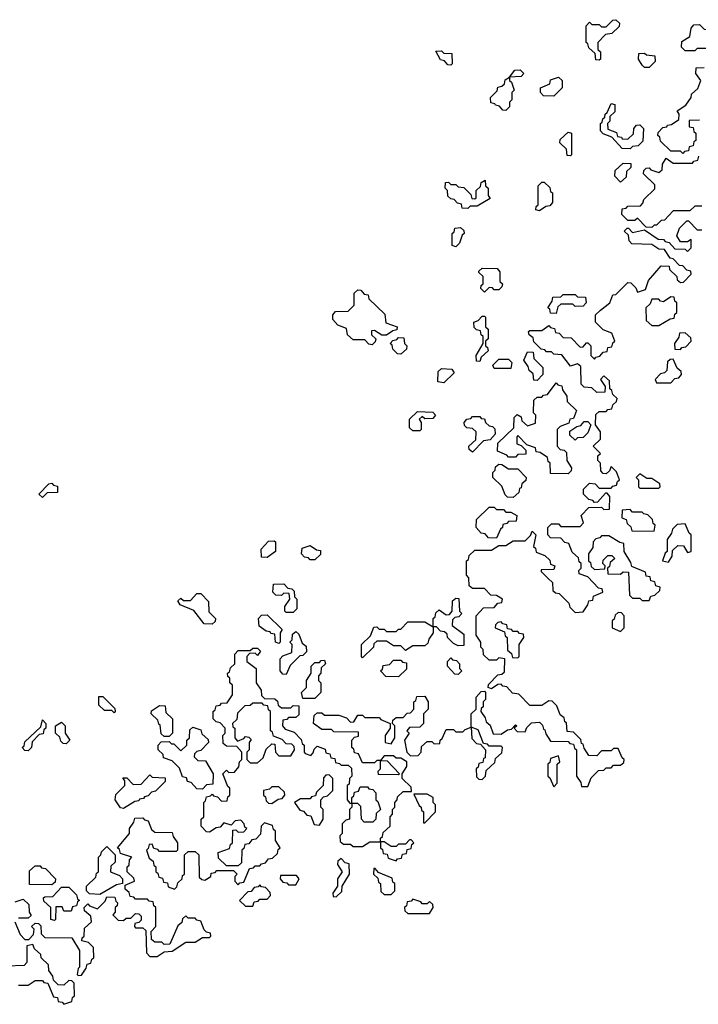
# Model space of a CAD drawing. Extents: x 2895860 to 3052244, y 542080 to 918683.
# Tile 48 of 133: x 2943870 to 2946710, y 707340 to 711460. Entities that reach past the tile are written whole.
import ezdxf

# ---------------------------------------------------------------- set-up
doc = ezdxf.new("R2010")
doc.units = 0

msp = doc.modelspace()

# ---------------------------------------------------------------- linework, layer by layer
at = {"layer": '0CON05XD'}
for points in [[(2946295, 711290), (2946281.7, 711291.7), (2946278.3, 711318.3), (2946251.7, 711341.7), (2946248.3, 711358.3), (2946240, 711365), (2946240, 711435), (2946255, 711450), (2946265, 711440), (2946295, 711440), (2946305, 711430), (2946325, 711430), (2946351.7, 711458.3), (2946365, 711460), (2946380, 711445), (2946378.3, 711431.7), (2946348.3, 711401.7), (2946321.7, 711398.3), (2946290, 711365), (2946290, 711335), (2946300, 711325), (2946300, 711295), (2946295, 711290)], [(2946695, 711330), (2946655, 711330), (2946640, 711345), (2946641.7, 711368.3), (2946675, 711390), (2946680, 711425), (2946691.7, 711438.3), (2946715, 711440), (2946735, 711420), (2946748.3, 711418.3), (2946755, 711410), (2946785, 711420), (2946805, 711440), (2946828.3, 711438.3), (2946830, 711405), (2946820, 711395), (2946818.3, 711381.7), (2946788.3, 711351.7), (2946771.7, 711348.3), (2946765, 711340), (2946705, 711340), (2946695, 711330)], [(2945675, 711270), (2945661.7, 711271.7), (2945648.3, 711288.3), (2945631.7, 711291.7), (2945611.7, 711328.3), (2945635, 711330), (2945645, 711320), (2945678.3, 711318.3), (2945680, 711275), (2945675, 711270)], [(2946505, 711260), (2946485, 711260), (2946475, 711270), (2946460, 711295), (2946461.7, 711318.3), (2946485, 711320), (2946493, 711313), (2946528.3, 711308.3), (2946530, 711285), (2946505, 711260)], [(2945905, 711080), (2945891.7, 711081.7), (2945878.3, 711098.3), (2945861.7, 711101.7), (2945858.3, 711108.3), (2945841.7, 711111.7), (2945840, 711135), (2945868.3, 711161.7), (2945871.7, 711178.3), (2945888.3, 711181.7), (2945898.3, 711191.7), (2945901.7, 711208.3), (2945920, 711220), (2945941.7, 711248.3), (2945965, 711250), (2945980, 711235), (2945968.3, 711221.7), (2945920, 711220), (2945920, 711205), (2945928.3, 711198.3), (2945940, 711165), (2945930, 711155), (2945930, 711125), (2945920, 711115), (2945920, 711095), (2945905, 711080)], [(2946715, 711040), (2946671.7, 711038.3), (2946671.7, 711011.7), (2946688.3, 711008.3), (2946691.7, 710991.7), (2946700, 710985), (2946700, 710955), (2946691.7, 710948.3), (2946688.3, 710931.7), (2946671.7, 710928.3), (2946668.3, 710911.7), (2946651.7, 710908.3), (2946645, 710900), (2946635, 710910), (2946595, 710910), (2946551.7, 710951.7), (2946548.3, 710968.3), (2946540, 710975), (2946541.7, 710988.3), (2946561.7, 711008.3), (2946578.3, 711011.7), (2946581.7, 711018.3), (2946598.3, 711021.7), (2946628.3, 711041.7), (2946630, 711065), (2946621.7, 711078.3), (2946658.3, 711101.7), (2946680, 711135), (2946681.7, 711148.3), (2946708.3, 711171.7), (2946720, 711205), (2946700, 711235), (2946701.7, 711258.3), (2946735, 711260)], [(2946105, 711140), (2946061.7, 711141.7), (2946050, 711155), (2946050, 711175), (2946088.3, 711191.7), (2946091.7, 711208.3), (2946125, 711220), (2946140, 711205), (2946140, 711175), (2946105, 711140)], [(2946425, 710920), (2946391.7, 710921.7), (2946348.3, 710968.3), (2946311.7, 710981.7), (2946300, 710995), (2946300, 711025), (2946308.3, 711031.7), (2946310, 711045), (2946318.3, 711051.7), (2946320, 711065), (2946328.3, 711071.7), (2946345, 711110), (2946360, 711105), (2946360, 711075), (2946340, 711055), (2946340, 711035), (2946330, 711025), (2946331.7, 711001.7), (2946368.3, 710988.3), (2946371.7, 710971.7), (2946388.3, 710968.3), (2946391.7, 710961.7), (2946415, 710960), (2946438.3, 710981.7), (2946440, 711005), (2946451.7, 711018.3), (2946465, 711020), (2946480, 711005), (2946478.3, 710951.7), (2946458.3, 710931.7), (2946435, 710930), (2946425, 710920)], [(2946175, 710890), (2946161.7, 710891.7), (2946158.3, 710918.3), (2946130, 710945), (2946131.7, 710958.3), (2946165, 710990), (2946180, 710985), (2946180, 710895), (2946175, 710890)], [(2946725, 710680), (2946695, 710680), (2946675, 710660), (2946605, 710660), (2946568.3, 710621.7), (2946555, 710620), (2946535, 710600), (2946525, 710600), (2946515, 710590), (2946491.7, 710591.7), (2946455, 710630), (2946445, 710620), (2946415, 710620), (2946390, 710645), (2946391.7, 710668.3), (2946408.3, 710671.7), (2946415, 710680), (2946468.3, 710681.7), (2946478.3, 710691.7), (2946481.7, 710708.3), (2946528.3, 710751.7), (2946528.3, 710768.3), (2946480, 710815), (2946481.7, 710828.3), (2946491.7, 710838.3), (2946505, 710840), (2946511.7, 710831.7), (2946545, 710820), (2946558.3, 710831.7), (2946560, 710855), (2946575, 710880), (2946605, 710860), (2946685, 710860), (2946691.7, 710868.3), (2946708.3, 710871.7), (2946711.7, 710888.3)], [(2946385, 710780), (2946360, 710805), (2946361.7, 710828.3), (2946395, 710860), (2946428.3, 710858.3), (2946428.3, 710841.7), (2946410, 710825), (2946408.3, 710801.7), (2946385, 710780)], [(2945745, 710670), (2945721.7, 710671.7), (2945718.3, 710688.3), (2945701.7, 710691.7), (2945688.3, 710708.3), (2945675, 710710), (2945661.7, 710721.7), (2945660, 710745), (2945650, 710755), (2945651.7, 710778.3), (2945665, 710780), (2945675, 710770), (2945695, 710770), (2945705, 710760), (2945728.3, 710758.3), (2945758.3, 710728.3), (2945761.7, 710711.7), (2945775, 710710), (2945780, 710715), (2945780, 710745), (2945798.3, 710761.7), (2945801.7, 710778.3), (2945818.3, 710788.3), (2945820, 710765), (2945830, 710755), (2945830, 710725), (2945838.3, 710711.7), (2945785, 710680), (2945755, 710680), (2945745, 710670)], [(2946045, 710660), (2946030, 710665), (2946031.7, 710678.3), (2946040, 710685), (2946040, 710765), (2946055, 710780), (2946065, 710780), (2946088.3, 710758.3), (2946091.7, 710741.7), (2946100, 710735), (2946100, 710695), (2946088.3, 710681.7), (2946071.7, 710678.3), (2946045, 710660)], [(2946300, 710245), (2946340, 710275), (2946351.7, 710308.3), (2946365, 710310), (2946415, 710360), (2946428.3, 710358.3), (2946448.3, 710338.3), (2946455, 710320), (2946488.3, 710331.7), (2946501.7, 710368.3), (2946555, 710430), (2946588.3, 710428.3), (2946590, 710415), (2946620, 710385), (2946621.7, 710371.7), (2946635, 710360), (2946648.3, 710361.7), (2946680, 710395), (2946678.3, 710408.3), (2946661.7, 710411.7), (2946645, 710430), (2946631.7, 710431.7), (2946605, 710460), (2946591.7, 710461.7), (2946568.3, 710498.3), (2946545, 710500), (2946515, 710520), (2946431.7, 710521.7), (2946420, 710535), (2946418.3, 710558.3), (2946400, 710575), (2946411.7, 710588.3), (2946418.3, 710588.3), (2946435, 710570), (2946485, 710580), (2946541.7, 710541.7), (2946565, 710540), (2946571.7, 710531.7), (2946588.3, 710528.3), (2946611.7, 710501.7), (2946655, 710500), (2946665, 710490), (2946680, 710505), (2946680, 710540), (2946665, 710530), (2946635, 710530), (2946620, 710555), (2946631.7, 710588.3), (2946661.7, 710618.3), (2946668.3, 710618.3), (2946705, 710580), (2946725, 710580)], [(2945695, 710510), (2945680, 710515), (2945680, 710565), (2945688.3, 710571.7), (2945691.7, 710588.3), (2945715, 710590), (2945728.3, 710578.3), (2945730, 710565), (2945721.7, 710558.3), (2945710, 710525), (2945695, 710510)], [(2945815, 710320), (2945800, 710335), (2945801.7, 710348.3), (2945810, 710355), (2945810, 710385), (2945791.7, 710401.7), (2945791.7, 710408.3), (2945805, 710420), (2945868.3, 710418.3), (2945880, 710405), (2945880, 710365), (2945890, 710355), (2945888.3, 710341.7), (2945875, 710330), (2945855, 710330), (2945848.3, 710338.3), (2945835, 710340), (2945815, 710320)], [(2945345, 710100), (2945331.7, 710101.7), (2945315, 710120), (2945265, 710120), (2945241.7, 710141.7), (2945238.3, 710168.3), (2945201.7, 710181.7), (2945180, 710205), (2945180, 710225), (2945191.7, 710238.3), (2945245, 710240), (2945270, 710265), (2945270, 710315), (2945285, 710330), (2945298.3, 710328.3), (2945311.7, 710311.7), (2945328.3, 710308.3), (2945331.7, 710291.7), (2945398.3, 710228.3), (2945401.7, 710191.7), (2945450, 710175), (2945448.3, 710161.7), (2945431.7, 710158.3), (2945405, 710140), (2945385, 710140), (2945355, 710160), (2945341.7, 710158.3), (2945341.7, 710141.7), (2945360, 710125), (2945358.3, 710111.7), (2945345, 710100)], [(2946115, 710230), (2946091.7, 710231.7), (2946088.3, 710248.3), (2946080, 710255), (2946098.3, 710281.7), (2946101.7, 710298.3), (2946135, 710300), (2946145, 710310), (2946195, 710310), (2946205, 710300), (2946238.3, 710298.3), (2946240, 710275), (2946228.3, 710261.7), (2946195, 710260), (2946185, 710270), (2946135, 710270), (2946121.7, 710258.3), (2946115, 710230)], [(2946545, 710180), (2946591.7, 710208.3), (2946608.3, 710211.7), (2946611.7, 710228.3), (2946620, 710235), (2946620, 710275), (2946611.7, 710281.7), (2946608.3, 710298.3), (2946595, 710300), (2946565, 710280), (2946551.7, 710281.7), (2946545, 710290), (2946515, 710290), (2946508.3, 710271.7), (2946490, 710255), (2946491.7, 710201.7), (2946515, 710180), (2946545, 710180)], [(2945115, 708420), (2945148.3, 708408.3), (2945151.7, 708391.7), (2945168.3, 708388.3), (2945171.7, 708371.7), (2945188.3, 708368.3), (2945191.7, 708351.7), (2945208.3, 708348.3), (2945215, 708340), (2945245, 708340), (2945258.3, 708328.3), (2945260, 708295), (2945250, 708285), (2945248.3, 708261.7), (2945240, 708255), (2945240, 708195), (2945251.7, 708181.7), (2945260, 708180), (2945260, 708205), (2945268.3, 708211.7), (2945271.7, 708228.3), (2945288.3, 708231.7), (2945295, 708250), (2945325, 708250), (2945331.7, 708241.7), (2945348.3, 708238.3), (2945360, 708225), (2945360, 708195), (2945368.3, 708188.3), (2945380, 708155), (2945361.7, 708138.3), (2945360, 708115), (2945348.3, 708101.7), (2945311.7, 708101.7), (2945300, 708115), (2945298.3, 708168.3), (2945285, 708180), (2945260, 708180), (2945260, 708165), (2945250, 708155), (2945250, 708115), (2945235, 708110), (2945220, 708095), (2945220, 708055), (2945210, 708045), (2945211.7, 708021.7), (2945225, 708010), (2945255, 708010), (2945265, 708000), (2945305, 708000), (2945335, 708020), (2945380, 708020), (2945380, 708035), (2945388.3, 708041.7), (2945391.7, 708058.3), (2945420, 708085), (2945420, 708125), (2945430, 708135), (2945430, 708155), (2945440, 708165), (2945440, 708185), (2945450, 708195), (2945451.7, 708208.3), (2945475, 708230), (2945510, 708230), (2945508.3, 708248.3), (2945470, 708285), (2945470, 708305), (2945490, 708335), (2945490, 708355), (2945465, 708370), (2945445, 708370), (2945435, 708380), (2945395, 708380), (2945380, 708360), (2945408.3, 708358.3), (2945460, 708305), (2945455, 708300), (2945371.7, 708301.7), (2945370, 708315), (2945380, 708325), (2945380, 708360), (2945365, 708360), (2945355, 708350), (2945305, 708350), (2945288.3, 708388.3), (2945271.7, 708391.7), (2945268.3, 708408.3), (2945260, 708415), (2945260, 708445), (2945271.7, 708458.3), (2945288.3, 708461.7), (2945288.3, 708478.3), (2945185, 708480), (2945175, 708490), (2945135, 708490), (2945100, 708515), (2945101.7, 708548.3), (2945115, 708560), (2945135, 708560), (2945145, 708550), (2945205, 708550), (2945238.3, 708538.3), (2945255, 708520), (2945268.3, 708521.7), (2945285, 708550), (2945305, 708550), (2945315, 708540), (2945375, 708540), (2945381.7, 708531.7), (2945420, 708515), (2945420, 708495), (2945400, 708465), (2945400, 708435), (2945425, 708430), (2945440, 708455), (2945440, 708505), (2945430, 708515), (2945431.7, 708528.3), (2945445, 708540), (2945475, 708540), (2945491.7, 708558.3), (2945505, 708560), (2945520, 708575), (2945520, 708605), (2945528.3, 708611.7), (2945531.7, 708628.3), (2945565, 708630), (2945580, 708605), (2945580, 708575), (2945560, 708555), (2945560, 708515), (2945545, 708500), (2945501.7, 708498.3), (2945490, 708485), (2945500, 708475), (2945480, 708445), (2945490, 708395), (2945505, 708380), (2945538.3, 708381.7), (2945550, 708395), (2945551.7, 708418.3), (2945575, 708440), (2945595, 708440), (2945605, 708430), (2945628.3, 708431.7), (2945630, 708445), (2945638.3, 708451.7), (2945655, 708490), (2945685, 708490), (2945695, 708480), (2945725, 708480), (2945735, 708490), (2945760, 708500), (2945760, 708555), (2945780, 708575), (2945780, 708625), (2945801.7, 708648.3), (2945815, 708650), (2945820, 708645), (2945820, 708615), (2945810, 708605), (2945810, 708585), (2945801.7, 708578.3), (2945800, 708565), (2945818.3, 708538.3), (2945821.7, 708521.7), (2945838.3, 708508.3), (2945851.7, 708471.7), (2945885, 708470), (2945911.7, 708488.3), (2945928.3, 708491.7), (2945945, 708510), (2945950, 708505), (2945940, 708495), (2945951.7, 708481.7), (2945985, 708480), (2945991.7, 708498.3), (2946011.7, 708518.3), (2946045, 708520), (2946058.3, 708508.3), (2946061.7, 708491.7), (2946068.3, 708488.3), (2946071.7, 708471.7), (2946091.7, 708441.7), (2946165, 708440), (2946171.7, 708431.7), (2946188.3, 708428.3), (2946191.7, 708411.7), (2946200, 708405), (2946200, 708295), (2946218.3, 708268.3), (2946221.7, 708251.7), (2946248.3, 708251.7), (2946261.7, 708288.3), (2946291.7, 708318.3), (2946315, 708320), (2946325, 708330), (2946345, 708330), (2946355, 708340), (2946385, 708340), (2946398.3, 708351.7), (2946400, 708365), (2946391.7, 708371.7), (2946375, 708410), (2946355, 708410), (2946345, 708400), (2946305, 708400), (2946285, 708380), (2946251.7, 708381.7), (2946231.7, 708411.7), (2946228.3, 708428.3), (2946221.7, 708431.7), (2946218.3, 708448.3), (2946188.3, 708478.3), (2946161.7, 708481.7), (2946158.3, 708518.3), (2946151.7, 708521.7), (2946148.3, 708538.3), (2946131.7, 708551.7), (2946118.3, 708588.3), (2946098.3, 708608.3), (2946085, 708610), (2946055, 708590), (2946005, 708590), (2945958.3, 708638.3), (2945931.7, 708641.7), (2945908.3, 708668.3), (2945891.7, 708671.7), (2945885, 708680), (2945871.7, 708678.3), (2945845, 708660), (2945830, 708665), (2945831.7, 708678.3), (2945871.7, 708718.3), (2945888.3, 708721.7), (2945898.3, 708731.7), (2945900, 708785), (2945875, 708790), (2945865, 708780), (2945835, 708780), (2945811.7, 708801.7), (2945810, 708825), (2945800, 708835), (2945800, 708855), (2945780, 708885), (2945780, 708965), (2945811.7, 708998.3), (2945855, 709000), (2945871.7, 709018.3), (2945888.3, 709021.7), (2945890, 709035), (2945865, 709050), (2945841.7, 709051.7), (2945815, 709080), (2945765, 709080), (2945751.7, 709091.7), (2945750, 709125), (2945740, 709135), (2945740, 709195), (2945748.3, 709201.7), (2945751.7, 709218.3), (2945775, 709240), (2945845, 709240), (2945875, 709260), (2945905, 709260), (2945935, 709280), (2945985, 709280), (2946008.3, 709301.7), (2946015, 709320), (2946030, 709305), (2946020, 709255), (2946028.3, 709248.3), (2946031.7, 709231.7), (2946068.3, 709218.3), (2946088.3, 709198.3), (2946091.7, 709181.7), (2946110, 709175), (2946105, 709160), (2946051.7, 709158.3), (2946051.7, 709151.7), (2946081.7, 709121.7), (2946100, 709105), (2946101.7, 709071.7), (2946111.7, 709061.7), (2946128.3, 709058.3), (2946168.3, 709018.3), (2946171.7, 709001.7), (2946195, 708980), (2946228.3, 708981.7), (2946248.3, 709011.7), (2946251.7, 709028.3), (2946268.3, 709031.7), (2946271.7, 709048.3), (2946310, 709065), (2946308.3, 709078.3), (2946291.7, 709081.7), (2946248.3, 709128.3), (2946211.7, 709141.7), (2946210, 709155), (2946220, 709165), (2946220, 709185), (2946211.7, 709191.7), (2946208.3, 709208.3), (2946181.7, 709231.7), (2946168.3, 709268.3), (2946151.7, 709271.7), (2946135, 709290), (2946091.7, 709291.7), (2946080, 709305), (2946080, 709335), (2946095, 709350), (2946125, 709350), (2946135, 709340), (2946215, 709340), (2946230, 709355), (2946220, 709385), (2946251.7, 709418.3), (2946305, 709420), (2946315, 709410), (2946338.3, 709411.7), (2946340, 709465), (2946328.3, 709478.3), (2946321.7, 709478.3), (2946288.3, 709441.7), (2946275, 709440), (2946268.3, 709448.3), (2946251.7, 709451.7), (2946230, 709475), (2946230, 709495), (2946255, 709520), (2946278.3, 709518.3), (2946295, 709500), (2946345, 709500), (2946351.7, 709508.3), (2946368.3, 709511.7), (2946371.7, 709528.3), (2946380, 709535), (2946368.3, 709568.3), (2946345, 709590), (2946338.3, 709571.7), (2946325, 709560), (2946311.7, 709561.7), (2946301.7, 709571.7), (2946300, 709605), (2946290, 709615), (2946290, 709635), (2946300, 709645), (2946270, 709675), (2946300, 709705), (2946300, 709735), (2946280, 709765), (2946281.7, 709808.3), (2946295, 709820), (2946325, 709820), (2946331.7, 709828.3), (2946348.3, 709831.7), (2946351.7, 709848.3), (2946368.3, 709861.7), (2946370, 709875), (2946351.7, 709891.7), (2946348.3, 709908.3), (2946340, 709915), (2946338.3, 709948.3), (2946315, 709970), (2946300, 709955), (2946320, 709925), (2946318.3, 709901.7), (2946285, 709900), (2946265, 709920), (2946231.7, 709921.7), (2946220, 709935), (2946218.3, 710008.3), (2946205, 710020), (2946175, 710010), (2946138.3, 710058.3), (2946105, 710060), (2946095, 710070), (2946075, 710070), (2946068.3, 710078.3), (2946051.7, 710081.7), (2946021.7, 710111.7), (2946018.3, 710128.3), (2946001.7, 710141.7), (2946000, 710155), (2946005, 710160), (2946055, 710160), (2946085, 710180), (2946091.7, 710171.7), (2946108.3, 710168.3), (2946111.7, 710151.7), (2946128.3, 710148.3), (2946145, 710130), (2946178.3, 710128.3), (2946215, 710090), (2946228.3, 710091.7), (2946241.7, 710108.3), (2946248.3, 710108.3), (2946260, 710095), (2946260, 710055), (2946275, 710040), (2946281.7, 710048.3), (2946298.3, 710051.7), (2946311.7, 710068.3), (2946328.3, 710071.7), (2946331.7, 710088.3), (2946348.3, 710091.7), (2946351.7, 710108.3), (2946360, 710115), (2946348.3, 710148.3), (2946311.7, 710161.7), (2946280, 710195), (2946280, 710225), (2946300, 710245)], [(2945795, 710030), (2945781.7, 710031.7), (2945780, 710055), (2945810, 710105), (2945810, 710135), (2945801.7, 710141.7), (2945798.3, 710158.3), (2945781.7, 710161.7), (2945771.7, 710171.7), (2945770, 710195), (2945788.3, 710201.7), (2945805, 710220), (2945815, 710220), (2945820, 710215), (2945820, 710175), (2945830, 710165), (2945830, 710125), (2945820, 710115), (2945820, 710095), (2945828.3, 710088.3), (2945830, 710075), (2945801.7, 710048.3), (2945795, 710030)], [(2945465, 710060), (2945451.7, 710061.7), (2945431.7, 710081.7), (2945428.3, 710098.3), (2945420, 710105), (2945431.7, 710118.3), (2945448.3, 710121.7), (2945455, 710130), (2945478.3, 710128.3), (2945480, 710105), (2945490, 710095), (2945488.3, 710081.7), (2945465, 710060)], [(2946635, 710080), (2946641.7, 710088.3), (2946658.3, 710091.7), (2946680, 710115), (2946678.3, 710128.3), (2946655, 710150), (2946631.7, 710148.3), (2946628.3, 710131.7), (2946610, 710105), (2946611.7, 710081.7), (2946635, 710080)], [(2946035, 709950), (2946021.7, 709951.7), (2946018.3, 709978.3), (2946001.7, 709991.7), (2945998.3, 710008.3), (2945980, 710035), (2945995, 710070), (2946018.3, 710068.3), (2946021.7, 710041.7), (2946060, 710005), (2946060, 709975), (2946035, 709950)], [(2945645, 709940), (2945620, 709945), (2945621.7, 709988.3), (2945635, 710000), (2945678.3, 709998.3), (2945688.3, 709981.7), (2945645, 709940)], [(2945925, 710000), (2945855, 710000), (2945850, 710015), (2945875, 710040), (2945915, 710040), (2945930, 710025), (2945925, 710000)], [(2946595, 709940), (2946611.7, 709958.3), (2946628.3, 709961.7), (2946640, 709975), (2946638.3, 709988.3), (2946621.7, 710001.7), (2946605, 710040), (2946591.7, 710038.3), (2946581.7, 710028.3), (2946578.3, 709991.7), (2946568.3, 709981.7), (2946551.7, 709978.3), (2946530, 709955), (2946535, 709940), (2946595, 709940)], [(2946165, 709560), (2946091.7, 709561.7), (2946090, 709605), (2946081.7, 709611.7), (2946078.3, 709628.3), (2946048.3, 709648.3), (2946031.7, 709651.7), (2946028.3, 709668.3), (2945991.7, 709681.7), (2945955, 709720), (2945950, 709715), (2945950, 709685), (2945968.3, 709678.3), (2945988.3, 709658.3), (2945988.3, 709641.7), (2945955, 709640), (2945945, 709630), (2945915, 709630), (2945908.3, 709638.3), (2945870, 709655), (2945871.7, 709688.3), (2945938.3, 709751.7), (2945940, 709795), (2945951.7, 709808.3), (2945968.3, 709798.3), (2945971.7, 709781.7), (2945995, 709760), (2946028.3, 709771.7), (2946030, 709805), (2946020, 709815), (2946021.7, 709868.3), (2946035, 709880), (2946055, 709880), (2946061.7, 709888.3), (2946078.3, 709891.7), (2946115, 709940), (2946121.7, 709931.7), (2946138.3, 709928.3), (2946141.7, 709911.7), (2946160, 709885), (2946161.7, 709861.7), (2946200, 709825), (2946188.3, 709791.7), (2946171.7, 709788.3), (2946168.3, 709771.7), (2946131.7, 709758.3), (2946120, 709745), (2946120, 709675), (2946131.7, 709661.7), (2946148.3, 709658.3), (2946158.3, 709648.3), (2946160, 709615), (2946180, 709585), (2946178.3, 709571.7), (2946165, 709560)], [(2945545, 709740), (2945515, 709740), (2945501.7, 709751.7), (2945501.7, 709788.3), (2945535, 709820), (2945598.3, 709818.3), (2945610, 709805), (2945598.3, 709791.7), (2945565, 709790), (2945555, 709800), (2945541.7, 709788.3), (2945550, 709775), (2945550, 709745), (2945545, 709740)], [(2945765, 709650), (2945751.7, 709661.7), (2945750, 709675), (2945778.3, 709701.7), (2945780, 709735), (2945765, 709750), (2945741.7, 709751.7), (2945731.7, 709761.7), (2945730, 709775), (2945741.7, 709788.3), (2945758.3, 709791.7), (2945765, 709800), (2945795, 709800), (2945801.7, 709791.7), (2945815, 709790), (2945820, 709775), (2945835, 709760), (2945848.3, 709758.3), (2945858.3, 709748.3), (2945860, 709725), (2945838.3, 709701.7), (2945811.7, 709698.3), (2945765, 709650)], [(2946195, 709700), (2946171.7, 709721.7), (2946171.7, 709738.3), (2946201.7, 709758.3), (2946218.3, 709761.7), (2946231.7, 709778.3), (2946248.3, 709778.3), (2946260, 709765), (2946248.3, 709731.7), (2946228.3, 709711.7), (2946205, 709710), (2946195, 709700)], [(2945935, 709460), (2945911.7, 709461.7), (2945901.7, 709471.7), (2945888.3, 709508.3), (2945850, 709545), (2945850, 709565), (2945860, 709575), (2945861.7, 709588.3), (2945875, 709600), (2945888.3, 709598.3), (2945915, 709580), (2945955, 709580), (2945990, 709545), (2945988.3, 709531.7), (2945971.7, 709518.3), (2945968.3, 709501.7), (2945961.7, 709498.3), (2945958.3, 709481.7), (2945935, 709460)], [(2946545, 709500), (2946550, 709505), (2946548.3, 709518.3), (2946515, 709540), (2946495, 709540), (2946465, 709560), (2946450, 709545), (2946460, 709535), (2946460, 709505), (2946465, 709500), (2946545, 709500)], [(2943965, 709460), (2943950, 709475), (2943991.7, 709518.3), (2944005, 709520), (2944011.7, 709511.7), (2944028.3, 709508.3), (2944028.3, 709481.7), (2943985, 709480), (2943965, 709460)], [(2945865, 709290), (2945831.7, 709291.7), (2945818.3, 709308.3), (2945801.7, 709311.7), (2945780, 709335), (2945781.7, 709368.3), (2945835, 709420), (2945855, 709420), (2945865, 709410), (2945895, 709410), (2945905, 709400), (2945925, 709400), (2945950, 709385), (2945948.3, 709361.7), (2945915, 709360), (2945908.3, 709351.7), (2945891.7, 709348.3), (2945890, 709335), (2945881.7, 709328.3), (2945865, 709290)], [(2946525, 709320), (2946530, 709345), (2946521.7, 709351.7), (2946518.3, 709368.3), (2946498.3, 709388.3), (2946481.7, 709391.7), (2946475, 709400), (2946435, 709400), (2946425, 709410), (2946391.7, 709408.3), (2946390, 709375), (2946408.3, 709368.3), (2946411.7, 709351.7), (2946428.3, 709338.3), (2946431.7, 709321.7), (2946525, 709320)], [(2946585, 709190), (2946600, 709215), (2946601.7, 709238.3), (2946625, 709260), (2946648.3, 709258.3), (2946665, 709230), (2946680, 709235), (2946680, 709305), (2946671.7, 709311.7), (2946655, 709350), (2946621.7, 709348.3), (2946601.7, 709328.3), (2946598.3, 709311.7), (2946580, 709285), (2946580, 709235), (2946571.7, 709228.3), (2946560, 709195), (2946585, 709190)], [(2946505, 709030), (2946511.7, 709048.3), (2946528.3, 709051.7), (2946548.3, 709071.7), (2946550, 709085), (2946531.7, 709091.7), (2946528.3, 709108.3), (2946511.7, 709111.7), (2946508.3, 709128.3), (2946491.7, 709131.7), (2946488.3, 709148.3), (2946431.7, 709171.7), (2946428.3, 709188.3), (2946400, 709235), (2946398.3, 709268.3), (2946381.7, 709271.7), (2946335, 709300), (2946305, 709300), (2946298.3, 709291.7), (2946281.7, 709288.3), (2946270, 709275), (2946268.3, 709251.7), (2946250, 709225), (2946250, 709195), (2946258.3, 709188.3), (2946261.7, 709171.7), (2946275, 709160), (2946318.3, 709161.7), (2946320, 709175), (2946310, 709185), (2946311.7, 709198.3), (2946331.7, 709218.3), (2946348.3, 709218.3), (2946360, 709205), (2946341.7, 709188.3), (2946338.3, 709171.7), (2946330, 709165), (2946331.7, 709141.7), (2946385, 709140), (2946395, 709150), (2946418.3, 709148.3), (2946421.7, 709051.7), (2946435, 709040), (2946465, 709040), (2946475, 709030), (2946505, 709030)], [(2944905, 709210), (2944881.7, 709211.7), (2944880, 709245), (2944911.7, 709278.3), (2944935, 709280), (2944940, 709275), (2944940, 709235), (2944905, 709210)], [(2945105, 709200), (2945085, 709200), (2945078.3, 709208.3), (2945061.7, 709211.7), (2945050, 709225), (2945051.7, 709248.3), (2945085, 709260), (2945111.7, 709241.7), (2945128.3, 709238.3), (2945128.3, 709221.7), (2945105, 709200)], [(2945015, 708980), (2944985, 708980), (2944980, 708985), (2944980, 709005), (2945000, 709035), (2944998.3, 709058.3), (2944975, 709060), (2944965, 709050), (2944941.7, 709051.7), (2944930, 709065), (2944931.7, 709098.3), (2944975, 709100), (2944991.7, 709081.7), (2945008.3, 709078.3), (2945018.3, 709068.3), (2945020, 709045), (2945030, 709035), (2945030, 708995), (2945015, 708980)], [(2944675, 708930), (2944641.7, 708931.7), (2944598.3, 708988.3), (2944541.7, 709011.7), (2944531.7, 709028.3), (2944545, 709040), (2944555, 709030), (2944585, 709030), (2944611.7, 709058.3), (2944628.3, 709058.3), (2944660, 709025), (2944661.7, 708981.7), (2944690, 708955), (2944688.3, 708941.7), (2944675, 708930)], [(2945305, 708790), (2945300, 708795), (2945300, 708845), (2945338.3, 708881.7), (2945351.7, 708918.3), (2945365, 708920), (2945375, 708910), (2945395, 708910), (2945405, 708900), (2945445, 708900), (2945455, 708910), (2945465, 708910), (2945495, 708940), (2945565, 708940), (2945600, 708920), (2945600, 708955), (2945608.3, 708961.7), (2945611.7, 708978.3), (2945625, 708990), (2945655, 708970), (2945668.3, 708971.7), (2945680, 708985), (2945681.7, 709028.3), (2945695, 709040), (2945708.3, 709038.3), (2945710, 708985), (2945720, 708975), (2945708.3, 708961.7), (2945691.7, 708958.3), (2945681.7, 708948.3), (2945680, 708925), (2945728.3, 708888.3), (2945728.3, 708841.7), (2945705, 708840), (2945685, 708850), (2945660, 708875), (2945658.3, 708888.3), (2945648.3, 708898.3), (2945631.7, 708901.7), (2945615, 708920), (2945600, 708920), (2945600, 708895), (2945581.7, 708868.3), (2945578.3, 708851.7), (2945565, 708840), (2945515, 708840), (2945485, 708820), (2945465, 708840), (2945435, 708840), (2945405, 708860), (2945365, 708860), (2945351.7, 708848.3), (2945350, 708835), (2945305, 708790)], [(2944955, 708850), (2944940, 708855), (2944938.3, 708888.3), (2944921.7, 708891.7), (2944918.3, 708898.3), (2944901.7, 708901.7), (2944871.7, 708921.7), (2944870, 708955), (2944881.7, 708968.3), (2944905, 708970), (2944968.3, 708908.3), (2944960, 708895), (2944960, 708855), (2944955, 708850)], [(2946385, 708900), (2946400, 708915), (2946400, 708965), (2946388.3, 708978.3), (2946375, 708980), (2946361.7, 708968.3), (2946358.3, 708951.7), (2946350, 708945), (2946350, 708915), (2946385, 708900)], [(2945955, 708790), (2945960, 708795), (2945960, 708845), (2945980, 708875), (2945978.3, 708888.3), (2945961.7, 708891.7), (2945955, 708900), (2945935, 708900), (2945928.3, 708908.3), (2945911.7, 708911.7), (2945908.3, 708928.3), (2945891.7, 708931.7), (2945885, 708940), (2945871.7, 708938.3), (2945861.7, 708928.3), (2945860, 708915), (2945898.3, 708898.3), (2945901.7, 708881.7), (2945910, 708875), (2945911.7, 708821.7), (2945928.3, 708808.3), (2945931.7, 708791.7), (2945955, 708790)], [(2944985, 708720), (2944971.7, 708721.7), (2944960, 708735), (2944960, 708785), (2944971.7, 708798.3), (2945008.3, 708811.7), (2945010, 708845), (2945000, 708855), (2945010, 708865), (2945011.7, 708888.3), (2945025, 708900), (2945038.3, 708888.3), (2945051.7, 708851.7), (2945068.3, 708838.3), (2945070, 708815), (2945055, 708800), (2945041.7, 708798.3), (2945001.7, 708758.3), (2944985, 708720)], [(2943850, 707685), (2943871.7, 707631.7), (2943891.7, 707611.7), (2943908.3, 707611.7), (2943928.3, 707631.7), (2943930, 707655), (2943920, 707665), (2943935, 707680), (2943948.3, 707678.3), (2943958.3, 707668.3), (2943960, 707635), (2943975, 707620), (2944088.3, 707618.3), (2944120, 707565), (2944120, 707495), (2944115, 707490), (2944110, 707465), (2944115, 707460), (2944128.3, 707461.7), (2944148.3, 707491.7), (2944151.7, 707508.3), (2944168.3, 707511.7), (2944171.7, 707528.3), (2944180, 707535), (2944178.3, 707578.3), (2944158.3, 707598.3), (2944130, 707605), (2944131.7, 707618.3), (2944140, 707625), (2944141.7, 707658.3), (2944170, 707685), (2944168.3, 707708.3), (2944141.7, 707731.7), (2944140, 707745), (2944155, 707760), (2944161.7, 707751.7), (2944195, 707740), (2944228.3, 707771.7), (2944235, 707790), (2944268.3, 707788.3), (2944271.7, 707771.7), (2944280, 707765), (2944278.3, 707751.7), (2944270, 707745), (2944270, 707725), (2944260, 707715), (2944281.7, 707691.7), (2944305, 707690), (2944315, 707700), (2944335, 707700), (2944355, 707720), (2944368.3, 707718.3), (2944378.3, 707708.3), (2944378.3, 707691.7), (2944368.3, 707681.7), (2944351.7, 707678.3), (2944350, 707665), (2944355, 707660), (2944385, 707660), (2944398.3, 707648.3), (2944400, 707555), (2944415, 707540), (2944445, 707540), (2944475, 707560), (2944508.3, 707561.7), (2944565, 707600), (2944605, 707600), (2944635, 707620), (2944665, 707620), (2944670, 707625), (2944668.3, 707638.3), (2944651.7, 707641.7), (2944641.7, 707651.7), (2944628.3, 707688.3), (2944611.7, 707691.7), (2944605, 707700), (2944575, 707700), (2944565, 707710), (2944551.7, 707698.3), (2944548.3, 707681.7), (2944531.7, 707668.3), (2944498.3, 707591.7), (2944475, 707590), (2944465, 707600), (2944435, 707600), (2944421.7, 707611.7), (2944420, 707645), (2944440, 707665), (2944440, 707745), (2944431.7, 707751.7), (2944428.3, 707768.3), (2944411.7, 707771.7), (2944405, 707780), (2944355, 707780), (2944348.3, 707788.3), (2944331.7, 707791.7), (2944328.3, 707808.3), (2944311.7, 707821.7), (2944311.7, 707838.3), (2944350, 707855), (2944348.3, 707868.3), (2944320, 707895), (2944320, 707915), (2944328.3, 707921.7), (2944330, 707945), (2944340, 707955), (2944291.7, 707971.7), (2944288.3, 707988.3), (2944280, 707995), (2944330, 708055), (2944330, 708075), (2944348.3, 708101.7), (2944351.7, 708118.3), (2944385, 708120), (2944391.7, 708111.7), (2944408.3, 708108.3), (2944421.7, 708071.7), (2944435, 708060), (2944508.3, 708058.3), (2944511.7, 708041.7), (2944530, 708015), (2944530, 707985), (2944525, 707980), (2944455, 707980), (2944448.3, 707988.3), (2944431.7, 707991.7), (2944425, 708010), (2944411.7, 708008.3), (2944408.3, 707991.7), (2944400, 707985), (2944411.7, 707951.7), (2944428.3, 707938.3), (2944431.7, 707921.7), (2944440, 707915), (2944440, 707895), (2944448.3, 707888.3), (2944451.7, 707871.7), (2944468.3, 707868.3), (2944471.7, 707851.7), (2944488.3, 707848.3), (2944491.7, 707831.7), (2944518.3, 707821.7), (2944528.3, 707831.7), (2944531.7, 707848.3), (2944550, 707865), (2944551.7, 707878.3), (2944560, 707885), (2944560, 707965), (2944575, 707980), (2944605, 707980), (2944620, 707965), (2944621.7, 707871.7), (2944631.7, 707861.7), (2944645, 707860), (2944670, 707875), (2944671.7, 707888.3), (2944688.3, 707891.7), (2944695, 707900), (2944765, 707900), (2944780, 707885), (2944770, 707875), (2944770, 707855), (2944785, 707840), (2944791.7, 707848.3), (2944808.3, 707851.7), (2944831.7, 707908.3), (2944848.3, 707911.7), (2944855, 707920), (2944875, 707920), (2944881.7, 707928.3), (2944898.3, 707931.7), (2944911.7, 707948.3), (2944928.3, 707951.7), (2944948.3, 707971.7), (2944951.7, 707988.3), (2944960, 707995), (2944940, 708025), (2944940, 708065), (2944931.7, 708071.7), (2944928.3, 708088.3), (2944895, 708100), (2944880, 708085), (2944878.3, 708051.7), (2944858.3, 708031.7), (2944841.7, 708028.3), (2944828.3, 708011.7), (2944811.7, 708008.3), (2944808.3, 707991.7), (2944800, 707985), (2944798.3, 707931.7), (2944785, 707920), (2944735, 707920), (2944701.7, 707951.7), (2944700, 707975), (2944748.3, 707991.7), (2944751.7, 708008.3), (2944760, 708015), (2944761.7, 708068.3), (2944775, 708070), (2944785, 708060), (2944808.3, 708061.7), (2944820, 708075), (2944811.7, 708081.7), (2944810, 708095), (2944795, 708110), (2944771.7, 708108.3), (2944755, 708090), (2944725, 708100), (2944708.3, 708081.7), (2944691.7, 708078.3), (2944665, 708060), (2944651.7, 708061.7), (2944630, 708085), (2944630, 708115), (2944640, 708125), (2944640, 708185), (2944648.3, 708191.7), (2944651.7, 708208.3), (2944668.3, 708211.7), (2944675, 708220), (2944681.7, 708211.7), (2944698.3, 708208.3), (2944715, 708190), (2944738.3, 708191.7), (2944741.7, 708208.3), (2944750, 708215), (2944750, 708245), (2944741.7, 708251.7), (2944720, 708305), (2944735, 708320), (2944745, 708310), (2944768.3, 708311.7), (2944787, 708333), (2944790, 708355), (2944800, 708365), (2944800, 708395), (2944778.3, 708418.3), (2944735, 708420), (2944721.7, 708431.7), (2944720, 708465), (2944730, 708475), (2944730, 708495), (2944708.3, 708518.3), (2944691.7, 708521.7), (2944680, 708535), (2944680, 708565), (2944688.3, 708571.7), (2944691.7, 708588.3), (2944708.3, 708591.7), (2944715, 708600), (2944738.3, 708601.7), (2944760, 708635), (2944760, 708675), (2944750, 708685), (2944750, 708705), (2944741.7, 708711.7), (2944740, 708725), (2944748.3, 708731.7), (2944751.7, 708748.3), (2944770, 708765), (2944770, 708805), (2944785, 708820), (2944835, 708820), (2944845, 708830), (2944865, 708830), (2944878.3, 708818.3), (2944865, 708800), (2944855, 708810), (2944831.7, 708808.3), (2944820, 708795), (2944820, 708775), (2944860, 708745), (2944860, 708685), (2944880, 708655), (2944881.7, 708631.7), (2944895, 708620), (2944938.3, 708618.3), (2944948.3, 708608.3), (2944951.7, 708591.7), (2944965, 708580), (2945005, 708580), (2945015, 708590), (2945038.3, 708588.3), (2945038.3, 708551.7), (2945025, 708540), (2944995, 708540), (2944988.3, 708531.7), (2944971.7, 708528.3), (2944970, 708505), (2944981.7, 708491.7), (2945018.3, 708478.3), (2945048.3, 708448.3), (2945051.7, 708431.7), (2945060, 708425), (2945060, 708395), (2945065, 708390), (2945088.3, 708381.7), (2945098.3, 708391.7), (2945101.7, 708408.3), (2945115, 708420)], [(2945105, 708620), (2945055, 708620), (2945050, 708645), (2945070, 708665), (2945070, 708695), (2945090, 708725), (2945090, 708755), (2945105, 708770), (2945125, 708770), (2945131.7, 708778.3), (2945145, 708780), (2945150, 708765), (2945131.7, 708748.3), (2945130, 708725), (2945120, 708715), (2945120, 708695), (2945130, 708685), (2945130, 708645), (2945105, 708620)], [(2945455, 708710), (2945401.7, 708711.7), (2945380, 708735), (2945388.3, 708741.7), (2945391.7, 708758.3), (2945418.3, 708761.7), (2945435, 708780), (2945465, 708780), (2945471.7, 708771.7), (2945488.3, 708768.3), (2945488.3, 708741.7), (2945455, 708710)], [(2945705, 708720), (2945691.7, 708721.7), (2945660, 708755), (2945660, 708775), (2945675, 708790), (2945681.7, 708781.7), (2945698.3, 708778.3), (2945710, 708765), (2945710, 708745), (2945720, 708735), (2945705, 708720)], [(2944265, 708560), (2944255, 708570), (2944225, 708570), (2944201.7, 708591.7), (2944201.7, 708628.3), (2944218.3, 708628.3), (2944268.3, 708578.3), (2944270, 708565), (2944265, 708560)], [(2944865, 708350), (2944888.3, 708371.7), (2944901.7, 708408.3), (2944925, 708430), (2944938.3, 708428.3), (2944940, 708395), (2944955, 708380), (2945005, 708380), (2945020, 708405), (2945018.3, 708418.3), (2945008.3, 708428.3), (2944985, 708430), (2944968.3, 708448.3), (2944931.7, 708461.7), (2944928.3, 708478.3), (2944920, 708485), (2944920, 708565), (2944911.7, 708571.7), (2944908.3, 708588.3), (2944891.7, 708591.7), (2944885, 708600), (2944845, 708600), (2944835, 708590), (2944811.7, 708588.3), (2944781.7, 708558.3), (2944778.3, 708531.7), (2944760, 708515), (2944761.7, 708501.7), (2944770, 708495), (2944770, 708455), (2944781.7, 708441.7), (2944808.3, 708451.7), (2944815, 708460), (2944828.3, 708458.3), (2944838.3, 708448.3), (2944830, 708435), (2944830, 708405), (2944820, 708395), (2944820, 708365), (2944835, 708350), (2944865, 708350)], [(2944495, 708460), (2944475, 708460), (2944461.7, 708471.7), (2944458.3, 708508.3), (2944451.7, 708511.7), (2944448.3, 708528.3), (2944420, 708555), (2944421.7, 708568.3), (2944455, 708590), (2944478.3, 708588.3), (2944481.7, 708561.7), (2944510, 708535), (2944510, 708475), (2944495, 708460)], [(2943905, 708400), (2943891.7, 708401.7), (2943880, 708415), (2943888.3, 708421.7), (2943891.7, 708438.3), (2943958.3, 708501.7), (2943965, 708530), (2943980, 708515), (2943980, 708495), (2943971.7, 708488.3), (2943968.3, 708471.7), (2943951.7, 708468.3), (2943921.7, 708438.3), (2943920, 708415), (2943905, 708400)], [(2944065, 708430), (2944051.7, 708431.7), (2944041.7, 708441.7), (2944038.3, 708458.3), (2944020, 708475), (2944020, 708505), (2944045, 708520), (2944060, 708505), (2944060, 708475), (2944080, 708445), (2944065, 708430)], [(2944635, 708240), (2944611.7, 708241.7), (2944588.3, 708268.3), (2944571.7, 708271.7), (2944568.3, 708288.3), (2944551.7, 708291.7), (2944538.3, 708328.3), (2944508.3, 708358.3), (2944471.7, 708371.7), (2944470, 708385), (2944450, 708405), (2944450, 708425), (2944461.7, 708438.3), (2944495, 708440), (2944505, 708430), (2944515, 708430), (2944545, 708400), (2944570, 708425), (2944570, 708445), (2944580, 708455), (2944581.7, 708488.3), (2944595, 708500), (2944628.3, 708488.3), (2944631.7, 708471.7), (2944658.3, 708448.3), (2944660, 708435), (2944628.3, 708401.7), (2944611.7, 708398.3), (2944601.7, 708388.3), (2944600, 708375), (2944615, 708360), (2944648.3, 708358.3), (2944680, 708305), (2944678.3, 708261.7), (2944651.7, 708258.3), (2944635, 708240)], [(2945805, 708280), (2945820, 708295), (2945821.7, 708318.3), (2945858.3, 708351.7), (2945861.7, 708368.3), (2945888.3, 708391.7), (2945890, 708415), (2945885, 708420), (2945835, 708420), (2945828.3, 708428.3), (2945811.7, 708431.7), (2945788.3, 708488.3), (2945760, 708500), (2945761.7, 708451.7), (2945781.7, 708431.7), (2945798.3, 708428.3), (2945820, 708405), (2945818.3, 708371.7), (2945811.7, 708368.3), (2945808.3, 708351.7), (2945791.7, 708348.3), (2945788.3, 708331.7), (2945780, 708325), (2945781.7, 708291.7), (2945791.7, 708281.7), (2945805, 708280)], [(2946105, 708250), (2946120, 708265), (2946120, 708345), (2946130, 708355), (2946125, 708380), (2946091.7, 708368.3), (2946088.3, 708351.7), (2946080, 708345), (2946080, 708295), (2946088.3, 708288.3), (2946105, 708250)], [(2944305, 708160), (2944291.7, 708161.7), (2944270, 708195), (2944271.7, 708218.3), (2944310, 708255), (2944310, 708275), (2944301.7, 708288.3), (2944318.3, 708288.3), (2944345, 708260), (2944378.3, 708261.7), (2944415, 708300), (2944425, 708290), (2944478.3, 708288.3), (2944478.3, 708271.7), (2944438.3, 708231.7), (2944421.7, 708228.3), (2944408.3, 708211.7), (2944391.7, 708208.3), (2944388.3, 708201.7), (2944371.7, 708198.3), (2944368.3, 708191.7), (2944351.7, 708188.3), (2944305, 708160)], [(2945125, 708090), (2945140, 708115), (2945140, 708155), (2945130, 708165), (2945130, 708195), (2945141.7, 708208.3), (2945158.3, 708211.7), (2945180, 708235), (2945180, 708285), (2945165, 708300), (2945151.7, 708298.3), (2945141.7, 708288.3), (2945140, 708255), (2945111.7, 708228.3), (2945108.3, 708211.7), (2945091.7, 708208.3), (2945085, 708200), (2945045, 708200), (2945020, 708185), (2945041.7, 708151.7), (2945058.3, 708148.3), (2945071.7, 708131.7), (2945088.3, 708128.3), (2945101.7, 708091.7), (2945125, 708090)], [(2944925, 708180), (2944951.7, 708198.3), (2944968.3, 708201.7), (2944980, 708215), (2944978.3, 708228.3), (2944955, 708250), (2944925, 708250), (2944915, 708240), (2944890, 708235), (2944890, 708215), (2944898.3, 708208.3), (2944901.7, 708191.7), (2944911.7, 708181.7), (2944925, 708180)], [(2945565, 708100), (2945610, 708145), (2945610, 708175), (2945600, 708185), (2945600, 708205), (2945575, 708220), (2945520, 708220), (2945541.7, 708171.7), (2945550, 708165), (2945551.7, 708151.7), (2945560, 708145), (2945560, 708100), (2945565, 708100)], [(2945445, 707940), (2945451.7, 707948.3), (2945468.3, 707951.7), (2945471.7, 707968.3), (2945488.3, 707971.7), (2945491.7, 707988.3), (2945508.3, 707991.7), (2945511.7, 708008.3), (2945520, 708015), (2945508.3, 708028.3), (2945501.7, 708028.3), (2945485, 708010), (2945455, 708010), (2945445, 708000), (2945425, 708000), (2945395, 708020), (2945380, 708020), (2945380, 707995), (2945388.3, 707988.3), (2945391.7, 707971.7), (2945408.3, 707968.3), (2945411.7, 707951.7), (2945445, 707940)], [(2944205, 707800), (2944161.7, 707801.7), (2944150, 707815), (2944150, 707835), (2944188.3, 707871.7), (2944191.7, 707888.3), (2944200, 707895), (2944200, 707955), (2944210, 707965), (2944211.7, 707978.3), (2944235, 708000), (2944270, 707965), (2944270, 707935), (2944251.7, 707918.3), (2944250, 707895), (2944288.3, 707878.3), (2944300, 707865), (2944300, 707845), (2944275, 707840), (2944205, 707800)], [(2945195, 707790), (2945218.3, 707811.7), (2945220, 707835), (2945250, 707885), (2945248.3, 707928.3), (2945231.7, 707931.7), (2945215, 707950), (2945201.7, 707938.3), (2945200, 707925), (2945220, 707895), (2945200, 707865), (2945200, 707835), (2945180, 707805), (2945181.7, 707791.7), (2945195, 707790)], [(2944005, 707840), (2943911.7, 707841.7), (2943911.7, 707898.3), (2943935, 707920), (2943955, 707920), (2943961.7, 707911.7), (2943978.3, 707908.3), (2944020, 707865), (2944018.3, 707851.7), (2944005, 707840)], [(2945425, 707800), (2945440, 707815), (2945440, 707845), (2945431.7, 707851.7), (2945428.3, 707868.3), (2945371.7, 707891.7), (2945358.3, 707908.3), (2945351.7, 707908.3), (2945350, 707885), (2945368.3, 707868.3), (2945371.7, 707851.7), (2945380, 707845), (2945381.7, 707811.7), (2945395, 707800), (2945425, 707800)], [(2945025, 707840), (2945040, 707865), (2945028.3, 707878.3), (2944961.7, 707878.3), (2944960, 707865), (2944971.7, 707851.7), (2944988.3, 707848.3), (2944995, 707840), (2945025, 707840)], [(2944015, 707690), (2944000, 707695), (2944000, 707745), (2943971.7, 707771.7), (2943970, 707785), (2943975, 707790), (2944008.3, 707791.7), (2944045, 707830), (2944075, 707830), (2944108.3, 707798.3), (2944111.7, 707781.7), (2944120, 707775), (2944111.7, 707768.3), (2944108.3, 707751.7), (2944091.7, 707748.3), (2944085, 707730), (2944055, 707730), (2944048.3, 707748.3), (2944021.7, 707748.3), (2944020, 707695), (2944015, 707690)], [(2944845, 707750), (2944851.7, 707768.3), (2944868.3, 707771.7), (2944875, 707780), (2944905, 707780), (2944920, 707795), (2944918.3, 707808.3), (2944898.3, 707828.3), (2944881.7, 707831.7), (2944875, 707840), (2944868.3, 707831.7), (2944851.7, 707828.3), (2944838.3, 707811.7), (2944825, 707810), (2944790, 707775), (2944815, 707750), (2944845, 707750)], [(2943851.7, 707768.3), (2943885, 707780), (2943908.3, 707758.3), (2943910, 707725), (2943918.3, 707711.7), (2943905, 707700), (2943865, 707700)], [(2945585, 707720), (2945600, 707745), (2945598.3, 707758.3), (2945585, 707770), (2945575, 707760), (2945555, 707760), (2945548.3, 707768.3), (2945515, 707780), (2945508.3, 707771.7), (2945491.7, 707768.3), (2945488.3, 707751.7), (2945480, 707745), (2945481.7, 707731.7), (2945495, 707720), (2945585, 707720)], [(2943865, 707420), (2943905, 707420), (2943935, 707440), (2943965, 707440), (2943971.7, 707431.7), (2943988.3, 707428.3), (2944011.7, 707371.7), (2944028.3, 707368.3), (2944031.7, 707351.7), (2944048.3, 707348.3), (2944055, 707340), (2944088.3, 707351.7), (2944091.7, 707368.3), (2944100, 707375), (2944098.3, 707428.3), (2944088.3, 707438.3), (2944075, 707440), (2944055, 707420), (2944031.7, 707421.7), (2944011.7, 707441.7), (2944008.3, 707458.3), (2943991.7, 707481.7), (2943990, 707505), (2943960, 707535), (2943958.3, 707548.3), (2943931.7, 707571.7), (2943925, 707590), (2943900, 707585), (2943900, 707515), (2943888.3, 707501.7), (2943815, 707500)]]:
    msp.add_lwpolyline(points, dxfattribs=at)

doc.saveas('drawing.dxf')
